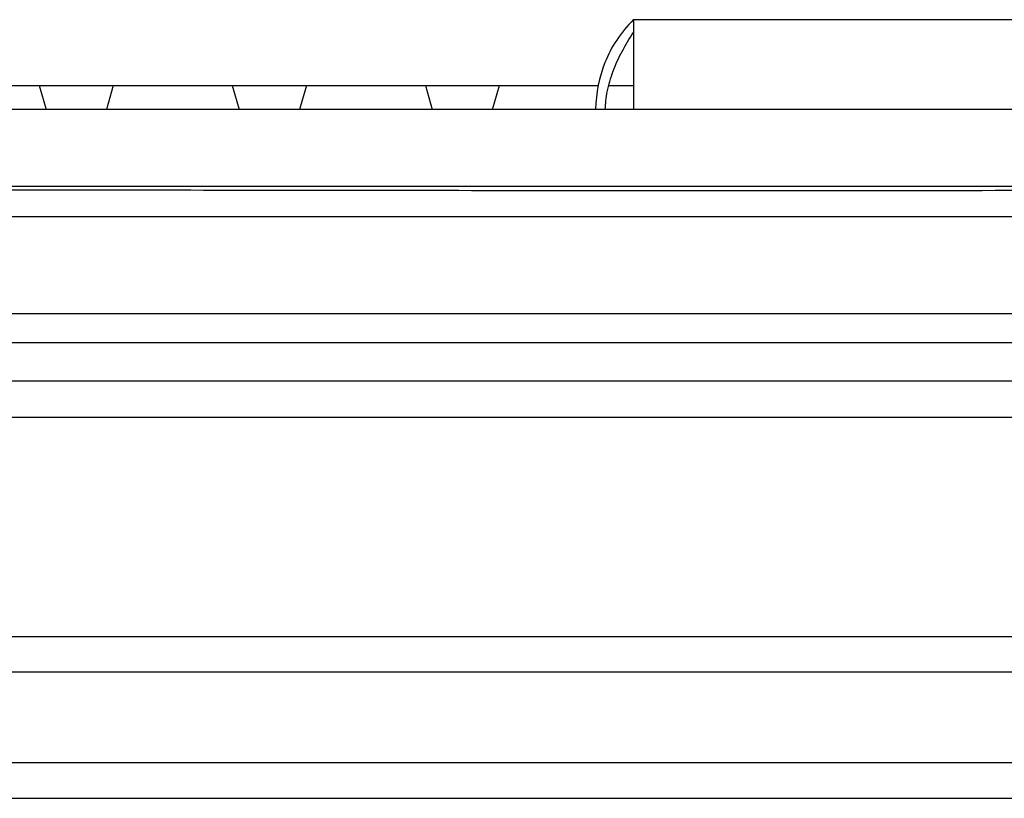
# Model space of a CAD drawing. Header units: inches. Extents: x 0 to 34, y 0 to 22.
# Tile 16 of 109: x 4.8 to 5.9, y 8.3 to 9.1. Entities that reach past the tile are written whole.
import ezdxf

# ---------------------------------------------------------------- set-up
doc = ezdxf.new("R2010")
doc.units = ezdxf.units.IN
doc.header["$LTSCALE"] = 1.87
doc.header["$MEASUREMENT"] = 0
doc.layers.get('0').update_dxf_attribs({"linetype": 'CONTINUOUS'})

msp = doc.modelspace()

# ---------------------------------------------------------------- linework, layer by layer
at = {"color": 7, "linetype": 'CONTINUOUS'}
for p, q in [((5.4661, 9.1332), (5.4661, 9.0401)), ((5.4661, 9.1332), (6.6961, 9.1332)), ((4.3889, 9.0651), (5.4295, 9.0651)), ((4.8505, 9.0651), (4.8576, 9.0401)), ((4.9272, 9.0651), (4.9201, 9.0401)), ((5.0505, 9.0651), (5.0576, 9.0401)), ((5.1272, 9.0651), (5.1201, 9.0401)), ((5.2505, 9.0651), (5.2576, 9.0401)), ((5.3201, 9.0401), (5.3272, 9.0651)), ((5.4405, 9.0651), (5.4661, 9.0651)), ((7.1624, 9.0401), (3.9634, 9.0401)), ((7.1624, 8.9601), (3.9634, 8.9601)), ((7.1536, 8.9287), (3.9721, 8.9287)), ((3.8722, 8.8287), (7.2535, 8.8287)), ((7.1536, 8.7984), (3.9721, 8.7984)), ((7.1536, 8.7584), (3.9721, 8.7584)), ((3.8774, 8.7211), (7.2483, 8.7211)), ((4.2817, 8.494), (6.844, 8.494)), ((6.5914, 8.457), (4.5343, 8.457)), ((6.5914, 8.3631), (4.5343, 8.3631)), ((6.844, 8.3261), (4.2817, 8.3261))]:
    msp.add_line(p, q, dxfattribs=at)
for points, knots in [([(5.4661, 9.1332), (5.4527, 9.1198), (5.4338, 9.0912), (5.4273, 9.0574), (5.4268, 9.0401)], [0, 0, 0, 0, 0.519576, 1, 1, 1, 1]), ([(5.4369, 9.0401), (5.4371, 9.0463), (5.4387, 9.0599), (5.4445, 9.08), (5.4538, 9.1004), (5.4618, 9.1135), (5.4661, 9.1199)], [0, 0, 0, 0, 0.213839, 0.475893, 0.737946, 1, 1, 1, 1]), ([(3.9776, 8.9593), (4.0479, 8.959), (4.1886, 8.9585), (4.3997, 8.9579), (4.611, 8.9573), (4.8224, 8.9569), (5.0339, 8.9566), (5.2454, 8.9563), (5.457, 8.9562), (5.6687, 8.9562), (5.8803, 8.9563), (6.0919, 8.9566), (6.3034, 8.9569), (6.5148, 8.9573), (6.726, 8.9579), (6.9371, 8.9585), (7.0778, 8.959), (7.1481, 8.9593)], [0, 0, 0, 0, 0.066526, 0.133115, 0.199752, 0.26643, 0.333142, 0.399876, 0.466623, 0.533377, 0.600124, 0.666858, 0.73357, 0.800248, 0.866885, 0.933474, 1, 1, 1, 1])]:
    msp.add_open_spline(points, degree=3, knots=knots, dxfattribs=at)

doc.saveas('drawing.dxf')
